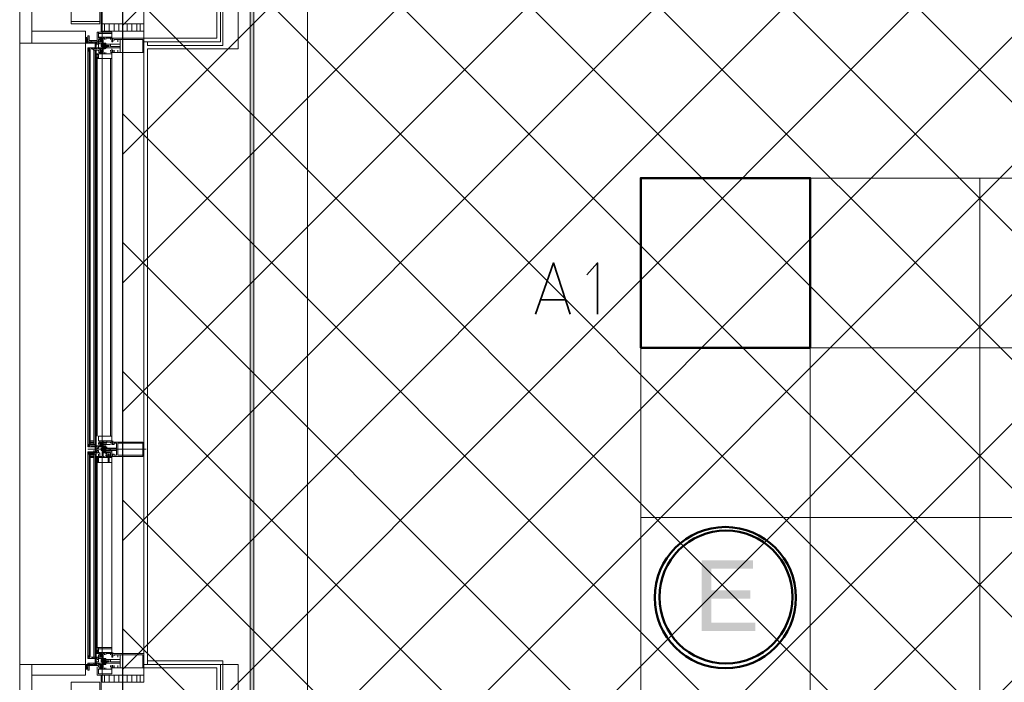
# Model space of a CAD drawing. Header units: millimetres. Extents: x 0.9 to 32.8, y 0.3 to 23.1.
# Tile 5 of 111: x 2.3 to 3.6, y 4.7 to 5.6. Entities that reach past the tile are written whole.
import ezdxf

# ---------------------------------------------------------------- set-up
doc = ezdxf.new("R2010")
doc.units = ezdxf.units.MM
doc.layers.add('PDF_Geometry', color=9, linetype='Continuous', true_color=0x808080)
doc.layers.add('PDF_Solid Fills', color=7, linetype='Continuous')

msp = doc.modelspace()

# ---------------------------------------------------------------- hatches: boundary and pattern name
h = msp.add_hatch()
h.set_pattern_fill('ANSI37', color=256, scale=0.04)
h.paths.add_polyline_path([(2.3967, 9.448), (12.2573, 9.448), (12.2573, 0.7841), (2.3967, 0.7841)])
at = {"layer": 'PDF_Solid Fills', "true_color": 0x808080, "transparency": 33554559}
msp.add_hatch(color=8, dxfattribs=at).paths.add_polyline_path([(2.5776, 22.9427), (2.5744, 22.9427), (2.5744, 0.435), (2.5794, 0.435), (2.5794, 22.9427)])
at = {"layer": 'PDF_Solid Fills', "transparency": 33554559}
msp.add_hatch(color=256, dxfattribs=at).paths.add_polyline_path([(3.2759, 4.8832), (3.2043, 4.8832), (3.2043, 4.7848), (3.2793, 4.7848), (3.2793, 4.7965), (3.2177, 4.7965), (3.2177, 4.8298), (3.2725, 4.8298), (3.2725, 4.8415), (3.2177, 4.8415), (3.2177, 4.8715), (3.2759, 4.8715)])

# ---------------------------------------------------------------- linework, layer by layer
msp.add_lwpolyline([(2.3967, 9.448), (12.2573, 9.448), (12.2573, 0.7841), (2.3967, 0.7841)], close=True)
at = {"layer": 'PDF_Geometry', "lineweight": 5}
msp.add_lwpolyline([(2.5794, 0.435), (2.5794, 22.9427), (2.5776, 22.9427), (2.5744, 22.9427), (2.5744, 0.435)], dxfattribs=at)
at = {"layer": 'PDF_Geometry', "lineweight": 18}
for points in [[(2.2693, 5.7731), (2.2693, 5.9398), (2.2526, 5.9398), (2.2526, 5.7731), (2.2526, 5.6048), (2.2693, 5.6048), (2.3444, 5.6048), (2.3444, 5.6215), (2.2693, 5.6215), (2.2693, 5.6048)], [(2.3643, 5.6315), (2.3643, 5.7732), (2.3243, 5.7732), (2.3243, 5.6315)], [(2.4259, 5.6315), (2.4259, 5.7682), (2.3676, 5.7682), (2.3676, 5.6315)], [(2.4259, 5.6215), (2.4259, 5.6315), (2.3676, 5.6315), (2.3676, 5.6215)], [(2.3444, 5.6115), (2.3444, 5.6098)], [(2.346, 5.6115), (2.346, 5.6098)], [(2.346, 5.6098), (2.346, 5.6082)], [(2.3476, 5.6065), (2.3476, 5.6148), (2.3494, 5.6148), (2.3494, 5.6082), (2.3609, 5.6082), (2.3609, 5.6065)], [(2.3643, 5.6098), (2.3627, 5.6098), (2.3627, 5.6065), (2.3525, 5.6065), (2.3543, 5.6065), (2.3543, 5.6048), (2.3494, 5.6048), (2.3494, 5.6065), (2.3476, 5.6065), (2.3476, 5.6048), (2.3559, 5.6048), (2.3559, 5.6065), (2.3609, 5.6065), (2.3609, 5.6032), (2.3627, 5.6032), (2.3627, 5.6065), (2.3643, 5.6065), (2.3643, 5.6115), (2.3677, 5.6115), (2.3677, 5.6098), (2.3677, 5.6082)], [(2.3476, 5.6082), (2.3476, 5.6098)], [(2.3794, 5.6131), (2.381, 5.6131), (2.381, 5.6182), (2.3627, 5.6182), (2.3627, 5.6131)], [(2.3826, 5.6098), (2.3826, 5.6115), (2.381, 5.6115), (2.381, 5.6065), (2.3826, 5.6065)], [(2.4243, 5.5915), (2.4243, 5.6098), (2.3926, 5.6098), (2.3926, 5.5915)], [(2.4259, 5.6115), (2.4259, 5.6065)], [(2.3494, 5.5948), (2.3476, 5.5931), (2.3494, 5.5948), (2.3494, 5.5931)], [(2.3494, 5.6048), (2.3494, 5.6065)], [(2.351, 5.6065), (2.3525, 5.6048), (2.351, 5.6065), (2.3525, 5.6048)], [(2.3609, 5.6065), (2.3559, 5.6065), (2.3559, 5.6048), (2.3577, 5.6048), (2.3577, 5.5998), (2.3593, 5.5998), (2.3593, 5.6048), (2.3609, 5.6048)], [(2.3559, 5.5948), (2.3559, 5.0448)], [(2.3593, 5.5948), (2.3593, 5.0448)], [(2.3627, 5.5982), (2.3677, 5.5982), (2.3677, 5.6032), (2.3692, 5.6032), (2.3692, 5.5965), (2.3627, 5.5965)], [(2.3643, 5.5948), (2.3643, 5.5931), (2.3643, 5.5948), (2.3677, 5.5915), (2.3643, 5.5965), (2.3643, 5.5982), (2.3643, 5.5965)], [(2.3692, 5.6048), (2.371, 5.6048), (2.3692, 5.6032), (2.371, 5.6048), (2.3726, 5.6048), (2.371, 5.6048), (2.3726, 5.6032)], [(2.3726, 5.5998), (2.3726, 5.6015), (2.371, 5.6015), (2.371, 5.5998)], [(2.3726, 5.6032), (2.3726, 5.6015)], [(2.3927, 5.5998), (2.3927, 5.6032), (2.3794, 5.6032), (2.3794, 5.5998)], [(2.3826, 5.5931), (2.3826, 5.5948), (2.381, 5.5948), (2.381, 5.5915), (2.3826, 5.5915)], [(2.3593, 5.5898), (2.3609, 5.5898), (2.3627, 5.5882), (2.3593, 5.5898), (2.3609, 5.5882)], [(2.3593, 5.5882), (2.3609, 5.5898), (2.3593, 5.5882), (2.3627, 5.5898), (2.3609, 5.5882)], [(2.3593, 5.5865), (2.3627, 5.5865), (2.3593, 5.5865), (2.3627, 5.5865)], [(2.3593, 5.5848), (2.3627, 5.5848)], [(2.3627, 5.5882), (2.3627, 5.5898), (2.3594, 5.5898), (2.3594, 5.5882)], [(2.3794, 5.5898), (2.381, 5.5898), (2.381, 5.5831), (2.3627, 5.5831), (2.3627, 5.5898)], [(2.3559, 5.0482), (2.3559, 5.0498), (2.351, 5.0498), (2.351, 5.0482), (2.3559, 5.0482), (2.3559, 5.0498), (2.351, 5.0498), (2.351, 5.0482)], [(2.3559, 5.0465), (2.351, 5.0465), (2.3559, 5.0465), (2.351, 5.0465)], [(2.3794, 5.0498), (2.381, 5.0498), (2.381, 5.0565), (2.3627, 5.0565), (2.3627, 5.0498)], [(2.3643, 5.0448), (2.3643, 5.0465), (2.3677, 5.0482)], [(2.3742, 5.0482), (2.3742, 5.0498), (2.3692, 5.0498), (2.3692, 5.0482), (2.3742, 5.0482), (2.3742, 5.0498), (2.3692, 5.0498), (2.3692, 5.0482)], [(2.3742, 5.0465), (2.3692, 5.0465), (2.3742, 5.0465), (2.3692, 5.0465)], [(2.376, 5.0365), (2.3742, 5.0365), (2.3878, 5.0365), (2.3878, 5.0298), (2.3844, 5.0298), (2.3844, 5.0315), (2.3826, 5.0315), (2.3826, 5.0282), (2.3826, 5.0298), (2.3826, 5.0282), (2.4243, 5.0282), (2.4243, 5.0482), (2.3826, 5.0482), (2.3826, 5.0465), (2.3826, 5.0482), (2.3826, 5.0448), (2.3844, 5.0448), (2.3844, 5.0465), (2.3878, 5.0465), (2.3878, 5.0398), (2.371, 5.0398), (2.376, 5.0398), (2.3776, 5.0398), (2.3776, 5.0382), (2.3794, 5.0382), (2.3776, 5.0382), (2.3776, 5.0365)], [(2.381, 5.0448), (2.3826, 5.0448), (2.381, 5.0448), (2.3826, 5.0465), (2.381, 5.0448), (2.3826, 5.0465), (2.381, 5.0465), (2.3826, 5.0448), (2.381, 5.0465), (2.3826, 5.0448)], [(2.4243, 5.0298), (2.4243, 5.0465), (2.3893, 5.0465), (2.3893, 5.0298)], [(2.3494, 5.0315), (2.3494, 5.0332), (2.3593, 5.0332), (2.3593, 5.0315)], [(2.3559, 5.0298), (2.351, 5.0298), (2.3559, 5.0298), (2.351, 5.0298)], [(2.3609, 5.0432), (2.3559, 5.0432), (2.3559, 5.0415), (2.3577, 5.0415), (2.3577, 5.0365), (2.3593, 5.0415), (2.3609, 5.0415)], [(2.3559, 4.7482), (2.3559, 5.0315)], [(2.3593, 4.7482), (2.3593, 5.0315)], [(2.3627, 5.0415), (2.3677, 5.0415), (2.3677, 5.0365), (2.3692, 5.0365), (2.3692, 5.0415)], [(2.3692, 5.0382), (2.371, 5.0382), (2.371, 5.0365)], [(2.3726, 5.0382), (2.3692, 5.0348), (2.371, 5.0365)], [(2.3742, 5.0298), (2.3794, 5.0298), (2.3794, 5.0282), (2.3726, 5.0282), (2.3742, 5.0282)], [(2.3794, 5.0298), (2.3794, 5.0332), (2.3744, 5.0332), (2.3744, 5.0298)], [(2.3878, 5.0365), (2.3878, 5.0398), (2.3794, 5.0398), (2.3794, 5.0365)], [(2.3826, 5.0298), (2.3826, 5.0315), (2.3826, 5.0298), (2.381, 5.0315), (2.3826, 5.0298), (2.381, 5.0298), (2.381, 5.0282), (2.3826, 5.0298), (2.381, 5.0282), (2.3826, 5.0282)], [(2.3826, 5.0298), (2.3826, 5.0282), (2.381, 5.0282), (2.381, 5.0315), (2.3826, 5.0315)], [(2.3826, 5.0282), (2.3826, 5.0298), (2.381, 5.0298)], [(2.3559, 5.0282), (2.3559, 5.0265), (2.351, 5.0265), (2.351, 5.0282), (2.3559, 5.0282), (2.3559, 5.0265), (2.351, 5.0265), (2.351, 5.0282)], [(2.3609, 5.0282), (2.3627, 5.0265), (2.3609, 5.0282), (2.3627, 5.0265), (2.3593, 5.0248), (2.3609, 5.0282), (2.3593, 5.0265)], [(2.3627, 5.0248), (2.3627, 5.0282), (2.3594, 5.0282), (2.3594, 5.0248)], [(2.3794, 5.0265), (2.381, 5.0265), (2.381, 5.0198), (2.3627, 5.0198), (2.3627, 5.0265)], [(2.3627, 4.7598), (2.3593, 4.7598), (2.3627, 4.7598), (2.3593, 4.7598)], [(2.3627, 4.7532), (2.3593, 4.7565), (2.3609, 4.7532), (2.3627, 4.7548), (2.3609, 4.7532), (2.3627, 4.7548)], [(2.3627, 4.7532), (2.3627, 4.7565), (2.3594, 4.7565), (2.3594, 4.7532)], [(2.3794, 4.7548), (2.381, 4.7548), (2.381, 4.7598), (2.3627, 4.7598), (2.3627, 4.7548)], [(2.3609, 4.7482), (2.3559, 4.7482), (2.3559, 4.7465), (2.3577, 4.7465), (2.3577, 4.7415), (2.3593, 4.7465), (2.3609, 4.7465)], [(2.3609, 4.7382), (2.3559, 4.7382), (2.3559, 4.7399), (2.3577, 4.7399), (2.3577, 4.7448), (2.3593, 4.7448), (2.3593, 4.7399), (2.3609, 4.7399)], [(2.3627, 4.7465), (2.3677, 4.7465), (2.3677, 4.7415), (2.3692, 4.7415), (2.3692, 4.7465)], [(2.3677, 4.7399), (2.3627, 4.7399), (2.3627, 4.7382), (2.3692, 4.7382), (2.3692, 4.7448), (2.3677, 4.7448)], [(2.3692, 4.7448), (2.3692, 4.7465), (2.371, 4.7465), (2.3692, 4.7448), (2.3726, 4.7465)], [(2.371, 4.7432), (2.3692, 4.7432)], [(2.3692, 4.7415), (2.3692, 4.7399), (2.3692, 4.7415), (2.371, 4.7415)], [(2.3726, 4.7415), (2.3692, 4.7399), (2.371, 4.7415)], [(2.3726, 4.7415), (2.3726, 4.7432), (2.371, 4.7432), (2.371, 4.7415)], [(2.3927, 4.7415), (2.3927, 4.7449), (2.3794, 4.7449), (2.3794, 4.7415)], [(2.381, 4.7515), (2.3826, 4.7499), (2.381, 4.7515), (2.3826, 4.7515), (2.381, 4.7532), (2.381, 4.7515), (2.3826, 4.7515)], [(2.3826, 4.7499), (2.3826, 4.7482), (2.381, 4.7482), (2.381, 4.7532), (2.3826, 4.7532)], [(2.4243, 4.7332), (2.4243, 4.7515), (2.3926, 4.7515), (2.3926, 4.7332)], [(2.2526, 4.5715), (2.2526, 4.7382), (2.2693, 4.7382), (2.2693, 4.5715), (2.2693, 4.4049), (2.2693, 4.4199), (2.3444, 4.4199), (2.3444, 4.4049), (2.2693, 4.4049), (2.2526, 4.4049)], [(2.3444, 4.7232), (2.3444, 4.7382), (2.2694, 4.7382), (2.2694, 4.7232)], [(2.3444, 4.7382), (2.3444, 4.7365)], [(2.346, 4.7348), (2.3444, 4.7348), (2.3444, 4.7365), (2.3444, 4.7348), (2.346, 4.7332)], [(2.346, 4.7365), (2.346, 4.7348), (2.346, 4.7332), (2.346, 4.7315), (2.346, 4.7332), (2.346, 4.7348), (2.346, 4.7365), (2.346, 4.7382)], [(2.346, 4.7365), (2.346, 4.7348), (2.346, 4.7332), (2.346, 4.7348)], [(2.3476, 4.7365), (2.3494, 4.7382)], [(2.3476, 4.7365), (2.3476, 4.7348), (2.3476, 4.7332), (2.3476, 4.7348)], [(2.3494, 4.7399), (2.3494, 4.7382)], [(2.3543, 4.7382), (2.3525, 4.7365), (2.3525, 4.7382)], [(2.3794, 4.7315), (2.381, 4.7315), (2.381, 4.7248), (2.3627, 4.7248), (2.3627, 4.7315)], [(2.3643, 4.7365), (2.3643, 4.7348), (2.3643, 4.7365), (2.3677, 4.7332), (2.3643, 4.7382), (2.3643, 4.7399), (2.3643, 4.7382)], [(2.3826, 4.7348), (2.3826, 4.7332), (2.381, 4.7332), (2.3826, 4.7348), (2.381, 4.7332), (2.381, 4.7348), (2.3826, 4.7332), (2.381, 4.7365), (2.3826, 4.7348), (2.3826, 4.7365), (2.381, 4.7365), (2.3826, 4.7365)], [(2.3826, 4.7348), (2.3826, 4.7332), (2.381, 4.7332), (2.381, 4.7365), (2.3826, 4.7365)], [(2.4259, 4.7132), (2.4259, 4.7232), (2.3676, 4.7232), (2.3676, 4.7132)]]:
    msp.add_lwpolyline(points, close=True, dxfattribs=at)
for points in [[(2.3609, 5.9365), (2.3609, 5.9248), (2.3661, 5.9248), (2.3661, 5.7731), (2.3661, 5.6198), (2.3609, 5.6198), (2.3609, 5.6082)], [(2.4259, 5.6115), (2.5277, 5.6115), (2.5277, 5.7231)], [(2.4259, 5.6065), (2.5327, 5.6065), (2.5327, 5.7231)], [(2.4311, 5.6065), (2.4311, 5.6015), (2.536, 5.6015), (2.536, 5.7231)], [(2.3243, 5.6348), (2.3643, 5.6348)], [(2.3677, 4.7132), (2.3677, 5.6315)], [(2.371, 5.6315), (2.371, 5.6215)], [(2.3776, 5.6315), (2.3776, 5.6215)], [(2.3844, 5.6315), (2.3844, 5.6215)], [(2.3909, 5.6315), (2.3909, 5.6215)], [(2.3959, 5.6315), (2.3959, 5.6215)], [(2.4026, 5.6315), (2.4026, 5.6215)], [(2.4092, 5.6315), (2.4092, 5.6215)], [(2.416, 5.6315), (2.416, 5.6215)], [(2.4209, 5.6315), (2.4209, 5.6215)], [(2.4259, 5.6315), (2.4259, 4.7132)], [(2.351, 5.6048), (2.3494, 5.6065), (2.3476, 5.6065), (2.3476, 5.6082), (2.3476, 5.6098), (2.3476, 5.6115), (2.3476, 5.6131), (2.3476, 5.6115), (2.3476, 5.6098), (2.3476, 5.6115), (2.3476, 5.6098), (2.3476, 5.6082), (2.3476, 5.6098), (2.3476, 5.6048), (2.3444, 5.6048), (2.3444, 5.6098), (2.3444, 5.6082), (2.3444, 5.6098), (2.3444, 5.6082), (2.346, 5.6082), (2.346, 5.6098), (2.3476, 5.6098), (2.3476, 5.6115), (2.3476, 5.6098), (2.346, 5.6098), (2.3444, 5.6098), (2.3444, 5.6115), (2.3444, 5.6098), (2.3444, 5.6115), (2.346, 5.6115), (2.346, 5.6131), (2.346, 5.6115), (2.346, 5.6131), (2.346, 5.6115), (2.346, 5.6131), (2.346, 5.6115), (2.346, 5.6098), (2.346, 5.6082), (2.346, 5.6098), (2.3476, 5.6098), (2.3476, 5.6115), (2.346, 5.6115), (2.346, 5.6098), (2.346, 5.6082), (2.346, 5.6065), (2.346, 5.6082), (2.346, 5.6098), (2.346, 5.6115), (2.346, 5.6131), (2.346, 5.6115)], [(2.3444, 4.7315), (2.346, 4.7332), (2.346, 4.7315), (2.346, 4.7332), (2.346, 4.7348), (2.346, 4.7365), (2.3476, 4.7382), (2.346, 4.7365), (2.3476, 4.7382), (2.3476, 4.7365), (2.3476, 4.7348), (2.346, 4.7348), (2.346, 4.7332), (2.3476, 4.7348), (2.3476, 4.7332), (2.3476, 4.7348), (2.3476, 4.7332), (2.3476, 4.7348), (2.3476, 4.7332), (2.346, 4.7332), (2.346, 4.7348), (2.346, 4.7332), (2.346, 4.7315), (2.346, 4.7332), (2.3444, 4.7332), (2.3444, 4.7348), (2.3444, 4.7365), (2.3444, 4.7382), (2.3444, 5.6048), (2.3444, 5.6065), (2.3444, 5.6082), (2.3444, 5.6098), (2.3444, 5.6115), (2.3444, 5.6098), (2.346, 5.6098), (2.3444, 5.6098), (2.3444, 5.6082), (2.3444, 5.6098), (2.3444, 5.6115), (2.346, 5.6115), (2.346, 5.6098), (2.346, 5.6115), (2.346, 5.6098), (2.346, 5.6082), (2.3476, 5.6082), (2.3476, 5.6098), (2.3476, 5.6082), (2.346, 5.6065), (2.3444, 5.6065), (2.3444, 5.6098), (2.3444, 5.6115), (2.3444, 5.6131), (2.3444, 5.6115), (2.3444, 5.6131), (2.3444, 5.6115), (2.3444, 5.6098), (2.3444, 5.6082), (2.346, 5.6082), (2.3476, 5.6082), (2.3476, 5.6098), (2.3476, 5.6115), (2.3444, 5.6115), (2.3444, 5.6098), (2.3444, 5.6082), (2.3444, 5.6098)], [(2.3444, 5.6082), (2.3444, 5.6098), (2.3444, 5.6082)], [(2.3444, 5.6082), (2.346, 5.6082), (2.3476, 5.6082), (2.3476, 5.6065)], [(2.3444, 5.6082), (2.346, 5.6048), (2.3444, 5.6082)], [(2.346, 5.6082), (2.346, 5.6098)], [(2.3476, 5.6115), (2.3476, 5.6098), (2.3476, 5.6115), (2.3476, 5.6131)], [(2.3476, 5.6082), (2.3476, 5.6065), (2.3476, 5.6082)], [(2.3525, 5.6065), (2.3525, 5.6082)], [(2.381, 5.6098), (2.381, 5.6082), (2.381, 5.6198), (2.3627, 5.6198), (2.3627, 5.6115), (2.3661, 5.6115), (2.3643, 5.6098), (2.3643, 5.6082), (2.3643, 5.6098), (2.3677, 5.6115), (2.3643, 5.6065), (2.3677, 5.6098), (2.3643, 5.6065), (2.3643, 5.6082), (2.3661, 5.6065), (2.3643, 5.6098), (2.3677, 5.6065), (2.3677, 5.6082)], [(2.371, 5.6098), (2.371, 5.6115), (2.3692, 5.6115), (2.3692, 5.6032), (2.3692, 5.6048), (2.3677, 5.6048), (2.3677, 5.6082), (2.3677, 5.6065), (2.3692, 5.6082), (2.3677, 5.6082), (2.3661, 5.6065), (2.3692, 5.6098), (2.3692, 5.6082), (2.3692, 5.6098), (2.3677, 5.6098), (2.3677, 5.6082), (2.3677, 5.6065), (2.3643, 5.6065), (2.3643, 5.6098), (2.3643, 5.6115), (2.3677, 5.6115), (2.3677, 5.6098)], [(2.3692, 5.6065), (2.3643, 5.6115), (2.3692, 5.6082), (2.3677, 5.6098), (2.3661, 5.6115), (2.3677, 5.6115)], [(2.3844, 5.5948), (2.3844, 5.5915), (2.3893, 5.5915), (2.3893, 5.5948), (2.3893, 5.5915), (2.3927, 5.5915), (2.3927, 5.5982), (2.3742, 5.5982), (2.3742, 5.5998), (2.3742, 5.5982), (2.371, 5.5982), (2.371, 5.5998), (2.3776, 5.5998), (2.3776, 5.6015), (2.3726, 5.6015), (2.3726, 5.6032), (2.371, 5.6032), (2.3927, 5.6032), (2.3927, 5.6098), (2.3893, 5.6098), (2.3893, 5.6065), (2.3893, 5.6098), (2.3844, 5.6098), (2.3844, 5.6082)], [(2.3726, 5.6098), (2.3726, 5.6115), (2.381, 5.6115), (2.3794, 5.6115), (2.3794, 5.6098)], [(2.381, 5.6115), (2.3826, 5.6098), (2.3826, 5.6082), (2.3826, 5.6098), (2.381, 5.6115), (2.381, 5.6098), (2.3826, 5.6115)], [(2.3826, 5.5948), (2.3826, 5.5915), (2.4259, 5.5915), (2.4259, 5.6115), (2.3826, 5.6115), (2.3826, 5.6065), (2.381, 5.6082), (2.3826, 5.6082), (2.381, 5.6098), (2.3826, 5.6082), (2.381, 5.6098), (2.3826, 5.6098), (2.381, 5.6082), (2.3826, 5.6082), (2.381, 5.6065)], [(2.3826, 5.6098), (2.381, 5.6082), (2.3826, 5.6098)], [(2.2526, 4.7382), (2.2526, 5.6048)], [(2.346, 5.6048), (2.3444, 5.6065), (2.3444, 5.6048), (2.3444, 5.6065)], [(2.3525, 5.6048), (2.3494, 5.6065), (2.351, 5.6048), (2.3494, 5.6065), (2.351, 5.6048), (2.3494, 5.6065), (2.3476, 5.6065), (2.346, 5.6065), (2.3476, 5.6048), (2.346, 5.6065)], [(2.3627, 5.5931), (2.3627, 5.5948), (2.3559, 5.5948), (2.3543, 5.5965), (2.3525, 5.5965), (2.3543, 5.5965), (2.3543, 5.5982), (2.3494, 5.5982), (2.3494, 5.5965), (2.3476, 5.5965), (2.3476, 5.5982), (2.3559, 5.5982), (2.3559, 5.5965), (2.3609, 5.5965), (2.3559, 5.5965), (2.3559, 5.5982), (2.3577, 5.5982), (2.3577, 5.6032), (2.3593, 5.5982), (2.3609, 5.5982), (2.3609, 5.5965), (2.3609, 5.5982), (2.3627, 5.5982), (2.3627, 5.5965), (2.3643, 5.5965), (2.3643, 5.5948), (2.3643, 5.5898), (2.3677, 5.5898), (2.3677, 5.5931), (2.3677, 5.5915), (2.3643, 5.5948), (2.3643, 5.5931), (2.3677, 5.5898)], [(2.351, 5.0432), (2.351, 5.0448), (2.351, 5.5931), (2.3494, 5.5948), (2.3494, 5.5965), (2.351, 5.5965), (2.3476, 5.5965), (2.3476, 5.5982)], [(2.3494, 5.5965), (2.3476, 5.5948), (2.3494, 5.5965), (2.3476, 5.5948)], [(2.3476, 5.5931), (2.3476, 5.5965)], [(2.3476, 5.0448), (2.3476, 5.5931), (2.3476, 5.0448)], [(2.3494, 5.6048), (2.3494, 5.6065)], [(2.3494, 5.0448), (2.3494, 5.5931), (2.3494, 5.5948)], [(2.351, 5.5931), (2.351, 5.5965)], [(2.3543, 5.6065), (2.3525, 5.6065), (2.3543, 5.6065)], [(2.3525, 5.6065), (2.3543, 5.6048), (2.3525, 5.6065)], [(2.3559, 5.6065), (2.3543, 5.6065), (2.3559, 5.6065)], [(2.3543, 5.6065), (2.3543, 5.6048)], [(2.3577, 5.6048), (2.3577, 5.6065)], [(2.3577, 5.5982), (2.3577, 5.5965), (2.3577, 5.5982)], [(2.3577, 5.0432), (2.3577, 5.0415), (2.3577, 5.0432), (2.3577, 5.0448), (2.3577, 5.5948)], [(2.3593, 5.6048), (2.3593, 5.6065)], [(2.3627, 5.5982), (2.3627, 5.6032), (2.3593, 5.6032)], [(2.3593, 5.5982), (2.3593, 5.5965)], [(2.3609, 5.6048), (2.3609, 5.6065)], [(2.3643, 5.6032), (2.3643, 5.6048), (2.3627, 5.6048), (2.3692, 5.6048), (2.3692, 5.5998), (2.3677, 5.5998), (2.3677, 5.6048), (2.3643, 5.6048)], [(2.3677, 5.5931), (2.3692, 5.5931), (2.3677, 5.5915), (2.3661, 5.5898), (2.3677, 5.5915), (2.3677, 5.5931), (2.3677, 5.5898), (2.3643, 5.5898), (2.3643, 5.5931), (2.3661, 5.5948), (2.3643, 5.5931), (2.3677, 5.5948), (2.3643, 5.5915), (2.3692, 5.5948), (2.3643, 5.5898), (2.3627, 5.5898), (2.3627, 5.5831), (2.381, 5.5831), (2.381, 5.5931), (2.3826, 5.5948), (2.381, 5.5931), (2.3826, 5.5948), (2.3826, 5.5931), (2.381, 5.5948), (2.3826, 5.5931)], [(2.3643, 5.5948), (2.3677, 5.5948), (2.3677, 5.5965), (2.3677, 5.5948)], [(2.3661, 5.6032), (2.3661, 5.5998), (2.3661, 5.6032)], [(2.3661, 5.5998), (2.3677, 5.5998), (2.3677, 5.6032), (2.3661, 5.6032)], [(2.3692, 5.5948), (2.3692, 5.5915), (2.3692, 5.5948), (2.3661, 5.5948), (2.3692, 5.5931), (2.3677, 5.5948), (2.3677, 5.5965), (2.3692, 5.5965), (2.3692, 5.5982), (2.3692, 5.5898), (2.371, 5.5898), (2.371, 5.5915)], [(2.3692, 5.6032), (2.3726, 5.6048), (2.3692, 5.6032)], [(2.3726, 5.5965), (2.3692, 5.5998), (2.3726, 5.5982), (2.371, 5.5982), (2.3692, 5.5998), (2.3692, 5.5982), (2.3692, 5.5998), (2.371, 5.5998), (2.3692, 5.6015), (2.371, 5.6015), (2.3692, 5.6015), (2.371, 5.6015), (2.371, 5.6032), (2.3692, 5.6015), (2.371, 5.6032), (2.3726, 5.6048), (2.3726, 5.6032), (2.371, 5.6015), (2.3692, 5.5998), (2.371, 5.5998), (2.3726, 5.5998), (2.3726, 5.5982)], [(2.3726, 5.6048), (2.3726, 5.6032), (2.371, 5.6032), (2.3726, 5.6032), (2.3726, 5.5998), (2.371, 5.5998), (2.371, 5.5982), (2.3726, 5.5982), (2.371, 5.5965), (2.3692, 5.5965), (2.3692, 5.5982), (2.371, 5.5965), (2.3692, 5.5982), (2.371, 5.5965), (2.3726, 5.5982), (2.371, 5.5965), (2.3726, 5.5982), (2.3692, 5.5965), (2.3692, 5.5982), (2.371, 5.5998), (2.3726, 5.5998), (2.3692, 5.5982), (2.371, 5.5982)], [(2.3692, 5.6048), (2.371, 5.6032), (2.3692, 5.6048)], [(2.3692, 5.6032), (2.3692, 5.6048), (2.3692, 5.6032), (2.3726, 5.6015)], [(2.3692, 5.5982), (2.3692, 5.5965), (2.3692, 5.6015), (2.371, 5.6015), (2.3692, 5.6015), (2.3692, 5.6048), (2.3726, 5.6048), (2.371, 5.6048)], [(2.3692, 5.6032), (2.371, 5.6015), (2.3692, 5.6032)], [(2.3692, 5.5998), (2.3692, 5.6015)], [(2.3726, 5.5998), (2.3726, 5.6015), (2.3726, 5.5998), (2.3726, 5.6015), (2.3726, 5.6032), (2.3726, 5.6015), (2.371, 5.6032)], [(2.3794, 5.5931), (2.3794, 5.5948)], [(2.381, 5.5948), (2.381, 5.5965)], [(2.381, 5.5948), (2.3826, 5.5948), (2.381, 5.5948)], [(2.3826, 5.0448), (2.3826, 5.0465), (2.381, 5.0482), (2.381, 5.5915), (2.3826, 5.5931), (2.381, 5.5915), (2.3826, 5.5915), (2.3826, 5.5931), (2.3826, 5.5915), (2.381, 5.5931), (2.3826, 5.5915), (2.381, 5.5931), (2.381, 5.5915)], [(2.4259, 5.6015), (2.4259, 4.7432)], [(2.3627, 5.5882), (2.3593, 5.5882)], [(2.3627, 5.5848), (2.3593, 5.5848), (2.3627, 5.5848)], [(2.3627, 5.5831), (2.3593, 5.5831), (2.3627, 5.5831)], [(2.3627, 5.5831), (2.3593, 5.5831), (2.3627, 5.5831)], [(2.3627, 5.5898), (2.3609, 5.5898), (2.3627, 5.5898)], [(2.3627, 5.5882), (2.3609, 5.5882), (2.3627, 5.5882)], [(2.3609, 5.5831), (2.3609, 5.0565)], [(2.3643, 5.5915), (2.3627, 5.5915)], [(2.3643, 5.5915), (2.3661, 5.5898), (2.3643, 5.5915)], [(2.3726, 5.5915), (2.3726, 5.5898), (2.381, 5.5898), (2.381, 5.5915), (2.3794, 5.5915)], [(2.3794, 5.0565), (2.3794, 5.5831)], [(2.3627, 5.0432), (2.3525, 5.0432), (2.3543, 5.0432), (2.3543, 5.0415), (2.3494, 5.0415), (2.3494, 5.0432), (2.3476, 5.0432), (2.3476, 5.0415), (2.3559, 5.0415), (2.3559, 5.0432), (2.3609, 5.0432), (2.3609, 5.0398), (2.3627, 5.0398), (2.3627, 5.0432), (2.3643, 5.0432), (2.3643, 5.0482), (2.3677, 5.0482), (2.3677, 5.0465), (2.3643, 5.0432), (2.3692, 5.0465), (2.3661, 5.0432), (2.3677, 5.0448), (2.3692, 5.0465), (2.3692, 5.0448), (2.3677, 5.0448), (2.3643, 5.0465), (2.3643, 5.0432), (2.3677, 5.0432), (2.3677, 5.0448)], [(2.351, 5.0448), (2.3476, 5.0448), (2.3593, 5.0448), (2.3593, 5.0432), (2.3593, 5.0415), (2.3593, 5.0432)], [(2.3476, 5.0432), (2.3476, 5.0448), (2.351, 5.0448), (2.3494, 5.0448), (2.3494, 5.0432), (2.351, 5.0432), (2.3476, 5.0432), (2.3494, 5.0432), (2.3476, 5.0448), (2.3494, 5.0432)], [(2.3494, 5.0448), (2.3476, 5.0448), (2.3494, 5.0448)], [(2.3826, 5.0498), (2.3826, 5.0482), (2.381, 5.0465), (2.381, 5.0482), (2.3826, 5.0482), (2.3826, 5.0465), (2.3826, 5.0448), (2.381, 5.0448), (2.381, 5.0465), (2.381, 5.0448), (2.381, 5.0565), (2.3627, 5.0565), (2.3627, 5.0498)], [(2.3627, 5.0482), (2.3661, 5.0482), (2.3643, 5.0465), (2.3627, 5.0465), (2.3627, 5.0448)], [(2.3643, 5.0482), (2.3643, 5.0498)], [(2.3692, 5.0448), (2.3643, 5.0482), (2.3692, 5.0448)], [(2.3643, 5.0465), (2.3643, 5.0482), (2.3677, 5.0482), (2.3677, 5.0465), (2.3692, 5.0465), (2.3677, 5.0465), (2.3661, 5.0482), (2.3677, 5.0482)], [(2.3643, 5.0432), (2.3643, 5.0448), (2.3661, 5.0432), (2.3643, 5.0465), (2.3677, 5.0432), (2.3677, 5.0448), (2.3794, 5.0448)], [(2.3677, 5.0415), (2.3692, 5.0415), (2.3692, 5.0398), (2.3692, 5.0482), (2.371, 5.0482)], [(2.3692, 5.0448), (2.3692, 5.0465)], [(2.3726, 5.0482), (2.3726, 5.0465), (2.3726, 5.0482), (2.381, 5.0482), (2.3794, 5.0482), (2.3794, 5.0465)], [(2.381, 5.0482), (2.3826, 5.0482), (2.3826, 5.0465), (2.3826, 5.0482)], [(2.4293, 5.0382), (2.3476, 5.0382)], [(2.3627, 5.0332), (2.3525, 5.0332), (2.3543, 5.0332), (2.3543, 5.0348), (2.3494, 5.0348), (2.3494, 5.0332), (2.3476, 5.0332), (2.3476, 5.0348), (2.3559, 5.0348), (2.3559, 5.0332), (2.3609, 5.0332), (2.3609, 5.0365), (2.3627, 5.0365), (2.3627, 5.0332), (2.3643, 5.0332), (2.3643, 5.0282), (2.3677, 5.0282), (2.3677, 5.0298), (2.3677, 5.0282)], [(2.3593, 5.0348), (2.3593, 5.0332), (2.3494, 5.0315), (2.3494, 4.7499), (2.3476, 4.7499), (2.3494, 4.7482), (2.3476, 4.7499), (2.3476, 4.7482)], [(2.3476, 5.0332), (2.351, 5.0332), (2.3494, 5.0332), (2.3494, 5.0315), (2.351, 5.0315), (2.3476, 5.0315), (2.3476, 5.0332), (2.3494, 5.0332), (2.3476, 5.0315), (2.3494, 5.0332), (2.3593, 5.0315), (2.3476, 5.0315), (2.351, 5.0315), (2.351, 4.7499), (2.351, 4.7482)], [(2.3476, 5.0315), (2.3476, 4.7499), (2.3476, 5.0315)], [(2.3494, 5.0315), (2.3476, 5.0315), (2.3494, 5.0315)], [(2.351, 5.0315), (2.351, 5.0332)], [(2.3609, 5.0332), (2.3559, 5.0332), (2.3559, 5.0348), (2.3577, 5.0348), (2.3577, 5.0398), (2.3593, 5.0398), (2.3593, 5.0348), (2.3609, 5.0348), (2.3609, 5.0332), (2.3609, 5.0348)], [(2.3559, 5.0348), (2.3559, 5.0365)], [(2.3577, 5.0348), (2.3577, 5.0332), (2.3577, 5.0348)], [(2.3577, 5.0315), (2.3577, 4.7482), (2.3577, 4.7465)], [(2.3609, 5.0415), (2.3609, 5.0432)], [(2.3627, 5.0282), (2.3643, 5.0282), (2.3627, 5.0282), (2.3627, 5.0298), (2.3627, 5.0315)], [(2.381, 5.0315), (2.3826, 5.0315), (2.381, 5.0298), (2.3826, 5.0315), (2.381, 5.0298), (2.381, 5.0198), (2.3627, 5.0198), (2.3627, 5.0265)], [(2.3661, 5.0365), (2.3661, 5.0398), (2.3661, 5.0365)], [(2.3661, 5.0398), (2.3677, 5.0398), (2.3677, 5.0365), (2.3661, 5.0365)], [(2.3677, 5.0348), (2.3692, 5.0348), (2.3692, 5.0365), (2.3692, 5.0282), (2.371, 5.0282)], [(2.3677, 5.0298), (2.3677, 5.0315), (2.3677, 5.0332)], [(2.3692, 5.0432), (2.3726, 5.0398), (2.3726, 5.0415), (2.371, 5.0432), (2.3726, 5.0415), (2.371, 5.0432), (2.3692, 5.0415), (2.3692, 5.0432), (2.3692, 5.0415), (2.371, 5.0398), (2.371, 5.0382), (2.3692, 5.0382), (2.3692, 5.0365), (2.371, 5.0382), (2.3692, 5.0365), (2.3692, 5.0348), (2.3692, 5.0332), (2.3726, 5.0365), (2.3726, 5.0382), (2.3726, 5.0398), (2.3726, 5.0382), (2.3726, 5.0365), (2.371, 5.0382), (2.3692, 5.0398), (2.3692, 5.0415), (2.3726, 5.0382), (2.371, 5.0398), (2.3692, 5.0415), (2.3692, 5.0398), (2.3692, 5.0432), (2.3726, 5.0432), (2.3726, 5.0398), (2.371, 5.0398), (2.3726, 5.0398), (2.3726, 5.0365), (2.371, 5.0365), (2.3726, 5.0365), (2.3726, 5.0348)], [(2.3692, 5.0398), (2.3692, 5.0415), (2.371, 5.0432), (2.3692, 5.0398), (2.3726, 5.0415), (2.3692, 5.0398), (2.371, 5.0398), (2.3726, 5.0415), (2.3726, 5.0398)], [(2.3692, 5.0415), (2.3692, 5.0382), (2.371, 5.0382), (2.3692, 5.0382), (2.3692, 5.0348), (2.3692, 5.0365)], [(2.3692, 5.0398), (2.371, 5.0382), (2.3692, 5.0398)], [(2.371, 5.0398), (2.3692, 5.0382), (2.371, 5.0365), (2.3726, 5.0348), (2.3692, 5.0365), (2.3726, 5.0348), (2.371, 5.0332), (2.3726, 5.0348), (2.371, 5.0332), (2.3692, 5.0348), (2.371, 5.0332), (2.3692, 5.0365), (2.371, 5.0382), (2.3726, 5.0398), (2.3726, 5.0382), (2.3726, 5.0365)], [(2.371, 5.0365), (2.3692, 5.0348), (2.3692, 5.0365), (2.3692, 5.0382)], [(2.3692, 5.0348), (2.3692, 5.0332), (2.3726, 5.0332), (2.3726, 5.0348), (2.3726, 5.0332)], [(2.3692, 5.0298), (2.3692, 5.0315)], [(2.3726, 5.0382), (2.371, 5.0382), (2.3726, 5.0382)], [(2.3742, 5.0365), (2.371, 5.0365), (2.3742, 5.0365)], [(2.3726, 5.0315), (2.3726, 5.0348), (2.381, 5.0348), (2.381, 5.0365), (2.3726, 5.0365), (2.3726, 5.0315), (2.3742, 5.0315), (2.3742, 5.0348)], [(2.3726, 5.0282), (2.3726, 5.0298), (2.3726, 5.0282), (2.381, 5.0282), (2.3794, 5.0282), (2.3794, 5.0298)], [(2.3742, 5.0398), (2.3742, 5.0415)], [(2.3776, 5.0198), (2.3776, 5.0315), (2.376, 5.0315), (2.376, 5.0198)], [(2.381, 5.0365), (2.381, 4.7615)], [(2.381, 5.0315), (2.3826, 5.0315), (2.381, 5.0315)], [(2.3826, 5.0298), (2.3826, 5.0282)], [(2.3593, 5.0198), (2.3627, 5.0198), (2.3593, 5.0215), (2.3627, 5.0215), (2.3593, 5.0232), (2.3627, 5.0232), (2.3593, 5.0232), (2.3627, 5.0232), (2.3593, 5.0248), (2.3627, 5.0248), (2.3593, 5.0282), (2.3593, 5.0265)], [(2.3593, 5.0248), (2.3593, 5.0265), (2.3609, 5.0248), (2.3593, 5.0265), (2.3609, 5.0248), (2.3627, 5.0265), (2.3609, 5.0248), (2.3627, 5.0248)], [(2.3627, 5.0215), (2.3593, 5.0215), (2.3627, 5.0215)], [(2.3627, 5.0198), (2.3593, 5.0198), (2.3627, 5.0198)], [(2.3609, 5.0198), (2.3609, 4.7615)], [(2.3593, 4.7615), (2.3627, 4.7615), (2.3593, 4.7615)], [(2.3593, 4.7615), (2.3627, 4.7615)], [(2.3593, 4.7582), (2.3627, 4.7582), (2.3593, 4.7582)], [(2.3593, 4.7565), (2.3593, 4.7582)], [(2.3593, 4.7582), (2.3627, 4.7582), (2.3593, 4.7582)], [(2.3627, 4.7565), (2.3593, 4.7532), (2.3593, 4.7548), (2.3609, 4.7532), (2.3593, 4.7548), (2.3609, 4.7565), (2.3593, 4.7548), (2.3609, 4.7565), (2.3627, 4.7548), (2.3609, 4.7565), (2.3627, 4.7548)], [(2.3593, 4.7565), (2.3627, 4.7565), (2.3593, 4.7565)], [(2.381, 4.7515), (2.381, 4.7499), (2.381, 4.7615), (2.3627, 4.7615), (2.3627, 4.7532), (2.3661, 4.7532), (2.3643, 4.7515), (2.3643, 4.7499), (2.3643, 4.7515), (2.3677, 4.7532), (2.3643, 4.7482), (2.3677, 4.7515), (2.3643, 4.7482), (2.3643, 4.7499), (2.3661, 4.7482), (2.3643, 4.7515), (2.3677, 4.7482), (2.3677, 4.7499)], [(2.3826, 4.7532), (2.3826, 4.7548)], [(2.3677, 4.7515), (2.3677, 4.7532), (2.3643, 4.7532), (2.3643, 4.7515), (2.3643, 4.7482), (2.3677, 4.7482), (2.3677, 4.7499), (2.3643, 4.7515), (2.3627, 4.7515), (2.3627, 4.7482), (2.3525, 4.7482), (2.3543, 4.7482), (2.3543, 4.7465), (2.3494, 4.7465), (2.3494, 4.7482), (2.3476, 4.7482), (2.3476, 4.7465), (2.3559, 4.7465), (2.3559, 4.7482), (2.3609, 4.7482), (2.3609, 4.7448), (2.3627, 4.7448), (2.3627, 4.7482), (2.3643, 4.7482), (2.3643, 4.7532), (2.3677, 4.7532), (2.3677, 4.7515), (2.3677, 4.7499), (2.3677, 4.7515), (2.3692, 4.7515), (2.3692, 4.7499), (2.3692, 4.7515), (2.3661, 4.7482), (2.3677, 4.7499), (2.3692, 4.7499), (2.3677, 4.7482), (2.3677, 4.7499), (2.3677, 4.7465), (2.3692, 4.7465), (2.3692, 4.7448), (2.3692, 4.7532), (2.371, 4.7532), (2.371, 4.7515)], [(2.351, 4.7499), (2.3494, 4.7499), (2.3494, 4.7482), (2.351, 4.7482), (2.3476, 4.7482), (2.3476, 4.7499)], [(2.3494, 4.7482), (2.3476, 4.7482), (2.3494, 4.7482)], [(2.3593, 4.7465), (2.3593, 4.7482)], [(2.3627, 4.7448), (2.3627, 4.7415), (2.3593, 4.7415)], [(2.3609, 4.7465), (2.3609, 4.7482)], [(2.3692, 4.7482), (2.3643, 4.7532), (2.3692, 4.7499), (2.3677, 4.7515), (2.3661, 4.7532), (2.3677, 4.7532)], [(2.3661, 4.7415), (2.3661, 4.7448), (2.3661, 4.7415)], [(2.3661, 4.7448), (2.3677, 4.7448), (2.3677, 4.7415), (2.3661, 4.7415)], [(2.3692, 4.7448), (2.3692, 4.7465), (2.371, 4.7465), (2.3726, 4.7465), (2.371, 4.7465), (2.3726, 4.7448), (2.3692, 4.7465), (2.371, 4.7448), (2.3692, 4.7432), (2.371, 4.7432), (2.371, 4.7448)], [(2.3726, 4.7399), (2.3726, 4.7415), (2.371, 4.7415), (2.3692, 4.7432), (2.371, 4.7448), (2.3726, 4.7465), (2.3726, 4.7448), (2.3726, 4.7432), (2.3726, 4.7448), (2.3726, 4.7432), (2.3726, 4.7415), (2.3726, 4.7432), (2.3692, 4.7448), (2.3692, 4.7465), (2.371, 4.7448), (2.3726, 4.7432), (2.3726, 4.7448), (2.371, 4.7432), (2.3692, 4.7415), (2.371, 4.7399), (2.3726, 4.7399), (2.3692, 4.7415), (2.3726, 4.7382), (2.3726, 4.7399), (2.371, 4.7399), (2.371, 4.7415), (2.3726, 4.7415), (2.3726, 4.7448), (2.371, 4.7448), (2.3726, 4.7448), (2.3726, 4.7465), (2.3692, 4.7465), (2.3692, 4.7432), (2.371, 4.7432), (2.3692, 4.7432), (2.3692, 4.7382), (2.3692, 4.7399)], [(2.3692, 4.7448), (2.371, 4.7432), (2.3692, 4.7448)], [(2.3692, 4.7415), (2.3692, 4.7432)], [(2.3844, 4.7499), (2.3844, 4.7515), (2.3893, 4.7515), (2.3893, 4.7482), (2.3893, 4.7515), (2.3927, 4.7515), (2.3927, 4.7448), (2.3742, 4.7448), (2.371, 4.7448), (2.3726, 4.7448), (2.3726, 4.7432), (2.3776, 4.7432), (2.3776, 4.7415), (2.371, 4.7415), (2.371, 4.7399), (2.3742, 4.7399), (2.3742, 4.7415), (2.3742, 4.7399), (2.3927, 4.7399), (2.3927, 4.7332), (2.3893, 4.7332), (2.3893, 4.7365), (2.3893, 4.7332), (2.3844, 4.7332), (2.3844, 4.7365)], [(2.3726, 4.7515), (2.3726, 4.7532), (2.381, 4.7532), (2.3794, 4.7532), (2.3794, 4.7515)], [(2.3726, 4.7415), (2.3726, 4.7432)], [(2.3826, 4.7499), (2.3826, 4.7515), (2.381, 4.7499), (2.3826, 4.7515), (2.381, 4.7499), (2.3826, 4.7499), (2.381, 4.7499), (2.381, 4.7482), (2.3826, 4.7482), (2.3826, 4.7532), (2.4259, 4.7532), (2.4259, 4.7332), (2.3826, 4.7332), (2.3826, 4.7365)], [(2.381, 4.7499), (2.3826, 4.7499), (2.3826, 4.7515)], [(2.4311, 4.7382), (2.4311, 4.7432), (2.536, 4.7432), (2.536, 4.6215)], [(2.3444, 4.7382), (2.3444, 4.7399)], [(2.3476, 4.7365), (2.3609, 4.7365), (2.3494, 4.7365), (2.3494, 4.7299), (2.3476, 4.7299), (2.3476, 4.7382), (2.3476, 4.7365), (2.346, 4.7365), (2.346, 4.7382), (2.346, 4.7365), (2.346, 4.7382), (2.346, 4.7365), (2.346, 4.7348), (2.3444, 4.7348), (2.3444, 4.7332), (2.3444, 4.7348), (2.3444, 4.7365), (2.346, 4.7382), (2.3444, 4.7365), (2.346, 4.7382), (2.346, 4.7365), (2.3444, 4.7365), (2.3444, 4.7348), (2.3444, 4.7365), (2.3444, 4.7348), (2.3444, 4.7332), (2.3444, 4.7348), (2.3444, 4.7332), (2.3444, 4.7348), (2.3444, 4.7332), (2.3444, 4.7348), (2.3444, 4.7365), (2.3444, 4.7348), (2.3444, 4.7332), (2.3444, 4.7348), (2.3444, 4.7365), (2.3476, 4.7365), (2.3476, 4.7348), (2.3476, 4.7332), (2.346, 4.7332), (2.346, 4.7315)], [(2.3444, 4.7365), (2.3444, 4.7382)], [(2.3444, 4.7365), (2.3444, 4.7382)], [(2.3444, 4.7365), (2.3444, 4.7382)], [(2.3444, 4.7382), (2.3444, 4.7348)], [(2.3476, 4.7348), (2.3476, 4.7382), (2.3444, 4.7382)], [(2.3444, 4.7365), (2.346, 4.7365)], [(2.3444, 4.7348), (2.3444, 4.7365)], [(2.346, 4.7332), (2.346, 4.7348), (2.346, 4.7332), (2.3444, 4.7332)], [(2.3476, 4.7348), (2.3476, 4.7332), (2.346, 4.7315), (2.3444, 4.7315), (2.3444, 4.7348)], [(2.346, 4.7348), (2.346, 4.7365)], [(2.346, 4.7365), (2.3476, 4.7365)], [(2.346, 4.7348), (2.3476, 4.7348)], [(2.3476, 4.7332), (2.3476, 4.7348), (2.3476, 4.7365), (2.3476, 4.7382), (2.3476, 4.7365), (2.3476, 4.7348), (2.3476, 4.7365), (2.3476, 4.7382), (2.3476, 4.7399)], [(2.3559, 4.7365), (2.3543, 4.7382), (2.3525, 4.7382), (2.3543, 4.7382), (2.3476, 4.7382), (2.3476, 4.7399), (2.3559, 4.7399), (2.3559, 4.7382), (2.3559, 4.7365), (2.3627, 4.7365), (2.3627, 4.7348)], [(2.3476, 4.7348), (2.3476, 4.7365)], [(2.3476, 4.7348), (2.3476, 4.7365)], [(2.3476, 4.7348), (2.3476, 4.7365)], [(2.3494, 4.7382), (2.351, 4.7382), (2.3494, 4.7365), (2.351, 4.7382), (2.3494, 4.7365), (2.351, 4.7382)], [(2.3494, 4.7365), (2.3525, 4.7382), (2.351, 4.7365), (2.3525, 4.7382), (2.351, 4.7365), (2.3525, 4.7382), (2.3525, 4.7365)], [(2.3543, 4.7382), (2.3525, 4.7365), (2.3543, 4.7382), (2.3543, 4.7365), (2.3543, 4.7382), (2.3543, 4.7365), (2.3559, 4.7382), (2.3543, 4.7365)], [(2.3559, 4.7382), (2.3609, 4.7382), (2.3609, 4.7399), (2.3627, 4.7399), (2.3627, 4.7382), (2.3643, 4.7382), (2.3643, 4.7365), (2.3643, 4.7315), (2.3677, 4.7315), (2.3677, 4.7348), (2.3677, 4.7332), (2.3643, 4.7365), (2.3643, 4.7348), (2.3677, 4.7315)], [(2.3577, 4.7399), (2.3577, 4.7382), (2.3577, 4.7399)], [(2.3593, 4.7399), (2.3593, 4.7382)], [(2.3609, 4.7348), (2.3609, 4.7232), (2.3661, 4.7232), (2.3661, 4.5715), (2.3661, 4.4199), (2.3609, 4.4199), (2.3609, 4.4082)], [(2.381, 4.7365), (2.3826, 4.7365), (2.381, 4.7348), (2.3826, 4.7365), (2.381, 4.7348), (2.381, 4.7248), (2.3627, 4.7248), (2.3627, 4.7315), (2.3643, 4.7315), (2.3692, 4.7365), (2.3643, 4.7332), (2.3677, 4.7365), (2.3643, 4.7348), (2.3661, 4.7365), (2.3643, 4.7348), (2.3643, 4.7315), (2.3677, 4.7315), (2.3677, 4.7348), (2.3677, 4.7332), (2.3661, 4.7315), (2.3677, 4.7332), (2.3692, 4.7348), (2.3677, 4.7348)], [(2.3643, 4.7332), (2.3627, 4.7332)], [(2.3643, 4.7365), (2.3677, 4.7365), (2.3677, 4.7382), (2.3677, 4.7365)], [(2.3643, 4.7332), (2.3661, 4.7315), (2.3643, 4.7332)], [(2.3692, 4.7365), (2.3692, 4.7332), (2.3692, 4.7365), (2.3661, 4.7365), (2.3692, 4.7348), (2.3677, 4.7365), (2.3677, 4.7382), (2.3692, 4.7382), (2.3692, 4.7399), (2.3692, 4.7315), (2.371, 4.7315), (2.371, 4.7332)], [(2.371, 4.7399), (2.3692, 4.7399), (2.3692, 4.7382), (2.3692, 4.7399), (2.371, 4.7382), (2.3692, 4.7399), (2.371, 4.7382), (2.3726, 4.7399), (2.371, 4.7382), (2.3726, 4.7399), (2.3692, 4.7382), (2.3726, 4.7382), (2.371, 4.7382)], [(2.3726, 4.7332), (2.3726, 4.7315), (2.381, 4.7315), (2.381, 4.7332), (2.3794, 4.7332)], [(2.3794, 4.7348), (2.3794, 4.7365)], [(2.3826, 4.7332), (2.381, 4.7348), (2.3826, 4.7332)], [(2.3826, 4.7332), (2.3826, 4.7348)], [(2.5327, 4.6215), (2.5327, 4.7382), (2.4259, 4.7382), (2.4259, 4.7332), (2.5277, 4.7332), (2.5277, 4.6215)], [(2.371, 4.7132), (2.371, 4.7232)], [(2.3776, 4.7132), (2.3776, 4.7232)], [(2.3844, 4.7132), (2.3844, 4.7232)], [(2.3909, 4.7132), (2.3909, 4.7232)], [(2.3959, 4.7132), (2.3959, 4.7232)], [(2.4026, 4.7132), (2.4026, 4.7232)], [(2.4092, 4.7132), (2.4092, 4.7232)], [(2.416, 4.7132), (2.416, 4.7232)], [(2.4209, 4.7132), (2.4209, 4.7232)], [(2.3243, 4.5715), (2.3243, 4.7132), (2.3643, 4.7132), (2.3643, 4.5715)]]:
    msp.add_lwpolyline(points, dxfattribs=at)
at = {"layer": 'PDF_Geometry', "color": 254, "lineweight": 18, "true_color": 0xdcdcdc}
for points in [[(8.5591, 5.6932), (8.5591, 3.0532), (8.0809, 3.0532), (8.0809, 1.3999), (8.5591, 1.3999), (8.5591, 1.0366), (2.7493, 1.035), (2.7493, 1.1283), (2.5977, 1.1283), (2.5977, 1.3999), (3.1193, 1.3983), (3.1193, 3.0532), (2.5977, 3.0549), (2.5977, 3.2932), (2.6543, 3.2932), (2.6543, 5.7848), (3.8575, 5.7848), (4.7743, 5.7865), (4.7743, 5.4165), (6.4276, 5.4165), (6.4276, 5.7865), (8.5158, 5.7848), (8.5158, 5.6932)], [(2.4311, 5.5965), (2.5577, 5.5965), (2.5577, 5.6932), (2.6543, 5.6932), (2.6543, 4.6415), (2.5577, 4.6415), (2.5577, 4.7382), (2.4311, 4.7382)], [(8.0809, 1.3999), (8.0809, 5.4165), (3.1194, 5.4165), (3.1194, 1.3999)]]:
    msp.add_lwpolyline(points, close=True, dxfattribs=at)
at = {"layer": 'PDF_Geometry', "color": 3, "lineweight": 50}
msp.add_lwpolyline([(3.356, 5.1798), (3.356, 5.4165), (3.1194, 5.4165), (3.1194, 5.1798)], close=True, dxfattribs=at)
at = {"layer": 'PDF_Geometry', "color": 254, "lineweight": 18, "true_color": 0xdcdcdc}
for points in [[(3.356, 1.3999), (3.356, 5.4165)], [(3.5926, 1.3999), (3.5926, 5.4165)], [(3.1193, 5.1798), (8.0809, 5.1798)], [(3.1193, 4.9432), (8.0809, 4.9432)]]:
    msp.add_lwpolyline(points, dxfattribs=at)
at = {"layer": 'PDF_Geometry', "color": 7, "lineweight": 35}
for points in [[(2.9725, 5.2265), (2.9976, 5.2982), (3.0208, 5.2265)], [(3.0592, 5.2265), (3.0592, 5.2982), (3.0443, 5.2815)], [(3.0143, 5.2465), (2.9809, 5.2465)]]:
    msp.add_lwpolyline(points, dxfattribs=at)
at = {"layer": 'PDF_Geometry', "color": 4, "lineweight": 50}
for centre, radius in [((3.2374, 4.8313), 0.0985), ((3.2382, 4.8321), 0.0928)]:
    msp.add_circle(centre, radius, dxfattribs=at)

doc.saveas('drawing.dxf')
